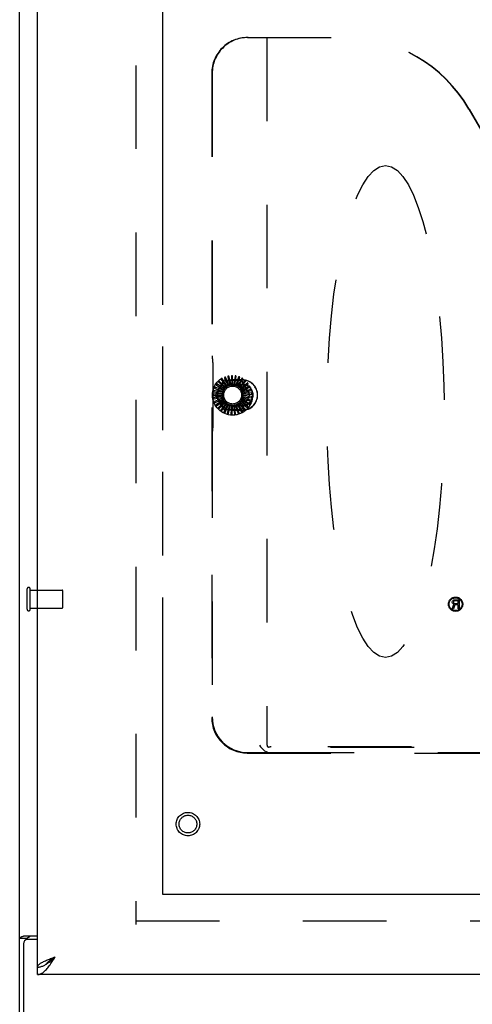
# Model space of a CAD drawing. Header units: inches. Extents: x 0 to 212, y 0 to 138.
# Tile 5 of 43: x 62.22 to 68.56, y 16.67 to 30.44. Entities that reach past the tile are written whole.
import ezdxf

# ---------------------------------------------------------------- set-up
doc = ezdxf.new("R2010")
doc.units = ezdxf.units.IN
doc.header["$LTSCALE"] = 11.6875
doc.header["$MEASUREMENT"] = 0
doc.linetypes.add('HIDDEN', pattern=[0.2, 0.1, -0.1])
doc.linetypes.add('PHANTOM', pattern=[0.8, 0.45, -0.05, 0.1, -0.05, 0.1, -0.05])
doc.layers.get('0').update_dxf_attribs({"linetype": 'CONTINUOUS'})
for name, color, linetype in [('02___PRT_ALL_AXES', 7, 'CONTINUOUS'), ('AVAILABLE_DOOR_SPACE', 7, 'CONTINUOUS'), ('DEFAULT_2', 8, 'HIDDEN')]:
    doc.layers.add(name, color=color, linetype=linetype)

msp = doc.modelspace()

# ---------------------------------------------------------------- linework, layer by layer
at = {"color": 3, "linetype": 'Continuous'}
for p, q in [((62.224, 10.438), (62.224, 82.23)), ((62.474, 17.188), (62.474, 79.48)), ((62.294, 17.626), (62.474, 17.626)), ((62.276, 17.514), (62.276, 10.334)), ((62.474, 17.574), (62.336, 17.574)), ((97.412, 17.084), (62.474, 17.084))]:
    msp.add_line(p, q, dxfattribs=at)
at = {"color": 7, "linetype": 'Continuous'}
for p, q in [((62.328, 17.586), (62.224, 17.586)), ((62.328, 17.574), (62.328, 17.586)), ((62.577, 17.217), (62.587, 17.223)), ((62.474, 17.084), (62.474, 17.188))]:
    msp.add_line(p, q, dxfattribs=at)
at = {"color": 3, "linetype": 'Continuous'}
for points in [[(62.294, 17.626), (62.292, 17.625), (62.29, 17.623), (62.287, 17.622), (62.284, 17.62), (62.28, 17.619), (62.276, 17.617), (62.272, 17.616), (62.268, 17.614), (62.26, 17.612)], [(62.26, 17.612), (62.256, 17.61), (62.252, 17.609), (62.248, 17.608), (62.245, 17.606), (62.242, 17.605), (62.239, 17.604), (62.236, 17.602), (62.234, 17.6), (62.231, 17.599), (62.229, 17.597), (62.228, 17.595), (62.227, 17.593), (62.226, 17.592), (62.225, 17.59), (62.225, 17.588), (62.224, 17.586)], [(62.474, 17.188), (62.475, 17.194), (62.476, 17.2), (62.479, 17.206), (62.483, 17.212), (62.487, 17.218), (62.493, 17.224), (62.5, 17.23), (62.507, 17.235), (62.516, 17.241), (62.525, 17.247), (62.536, 17.253), (62.547, 17.259), (62.558, 17.265), (62.571, 17.271)], [(62.571, 17.271), (62.584, 17.277), (62.598, 17.283), (62.612, 17.289), (62.627, 17.295), (62.642, 17.301), (62.657, 17.307), (62.673, 17.313), (62.689, 17.319), (62.705, 17.325), (62.721, 17.33)], [(62.618, 17.18), (62.628, 17.194), (62.639, 17.207), (62.649, 17.221), (62.659, 17.236), (62.67, 17.251), (62.68, 17.267), (62.69, 17.282), (62.7, 17.298), (62.711, 17.314), (62.721, 17.33)], [(62.474, 17.084), (62.485, 17.084), (62.495, 17.086), (62.505, 17.089), (62.515, 17.092), (62.526, 17.097), (62.536, 17.103), (62.546, 17.109), (62.557, 17.117), (62.567, 17.125), (62.577, 17.135), (62.587, 17.145), (62.598, 17.156), (62.608, 17.168), (62.618, 17.18)]]:
    msp.add_lwpolyline(points, dxfattribs=at)
at = {"color": 7, "linetype": 'Continuous'}
for points in [[(62.369, 17.626), (62.369, 17.624), (62.369, 17.622), (62.368, 17.621), (62.368, 17.619), (62.367, 17.617), (62.366, 17.616), (62.365, 17.614), (62.363, 17.613), (62.361, 17.611), (62.36, 17.609), (62.358, 17.608), (62.356, 17.607), (62.354, 17.606), (62.351, 17.604), (62.349, 17.603)], [(62.349, 17.603), (62.344, 17.601), (62.342, 17.6), (62.339, 17.599), (62.337, 17.597), (62.335, 17.596), (62.333, 17.594), (62.332, 17.593), (62.33, 17.592), (62.329, 17.59), (62.329, 17.589), (62.328, 17.587), (62.328, 17.586)], [(62.474, 17.188), (62.485, 17.188), (62.495, 17.189), (62.505, 17.191), (62.515, 17.193), (62.526, 17.196), (62.536, 17.199), (62.546, 17.203), (62.557, 17.207), (62.567, 17.212), (62.577, 17.217)], [(62.587, 17.223), (62.598, 17.23), (62.608, 17.236), (62.618, 17.244), (62.628, 17.251), (62.639, 17.259), (62.649, 17.267), (62.659, 17.276), (62.67, 17.285), (62.68, 17.294), (62.69, 17.303), (62.7, 17.312), (62.711, 17.321), (62.721, 17.33)], [(62.59, 17.225), (62.594, 17.231), (62.599, 17.238), (62.606, 17.245), (62.613, 17.252), (62.62, 17.259), (62.628, 17.266), (62.637, 17.273), (62.646, 17.281), (62.656, 17.288), (62.666, 17.295), (62.677, 17.302), (62.688, 17.309), (62.699, 17.316), (62.71, 17.323), (62.721, 17.33)]]:
    msp.add_lwpolyline(points, dxfattribs=at)
at = {"color": 3, "linetype": 'Continuous'}
msp.add_arc((62.336, 17.514), 0.06, 90, 180, dxfattribs=at)
at = {"layer": '02___PRT_ALL_AXES', "color": 8, "linetype": 'HIDDEN'}
for p, q in [((62.371, 22.458), (62.818, 22.458)), ((62.371, 22.21), (62.371, 22.458)), ((68.278, 22.304), (68.286, 22.314)), ((68.286, 22.314), (68.296, 22.322)), ((68.299, 22.309), (68.294, 22.304)), ((68.296, 22.322), (68.309, 22.325)), ((68.307, 22.312), (68.299, 22.309)), ((68.356, 22.312), (68.307, 22.312)), ((68.309, 22.325), (68.372, 22.325)), ((68.356, 22.272), (68.356, 22.312)), ((68.372, 22.325), (68.372, 22.2)), ((62.371, 22.21), (62.818, 22.21)), ((68.273, 22.2), (68.296, 22.261)), ((68.291, 22.2), (68.273, 22.2)), ((68.275, 22.296), (68.278, 22.304)), ((68.275, 22.285), (68.275, 22.296)), ((68.278, 22.277), (68.275, 22.285)), ((68.286, 22.266), (68.278, 22.277)), ((68.296, 22.261), (68.286, 22.266)), ((68.294, 22.304), (68.291, 22.296)), ((68.291, 22.296), (68.291, 22.288)), ((68.291, 22.288), (68.294, 22.28)), ((68.312, 22.256), (68.291, 22.2)), ((68.294, 22.28), (68.299, 22.274)), ((68.299, 22.274), (68.307, 22.272)), ((68.307, 22.272), (68.356, 22.272)), ((68.356, 22.256), (68.312, 22.256)), ((68.356, 22.2), (68.356, 22.256)), ((68.372, 22.2), (68.356, 22.2))]:
    msp.add_line(p, q, dxfattribs=at)
for centre, radius in [((68.322, 22.263), 0.1), ((68.322, 22.263), 0.0902), ((64.578, 19.188), 0.124)]:
    msp.add_circle(centre, radius, dxfattribs=at)
at = {"layer": 'AVAILABLE_DOOR_SPACE', "color": 4, "linetype": 'PHANTOM'}
for p, q in [((64.224, 78.459), (64.224, 18.209)), ((64.224, 18.209), (78.943, 18.209))]:
    msp.add_line(p, q, dxfattribs=at)
at = {"layer": 'DEFAULT_2', "color": 8, "linetype": 'HIDDEN'}
for p, q in [((63.849, 78.886), (63.849, 17.782)), ((65.412, 30.188), (66.777, 30.188)), ((65.683, 30.188), (65.683, 20.298)), ((64.91, 29.688), (64.91, 20.679)), ((64.917, 29.688), (64.917, 25.736)), ((68.507, 29.187), (69.662, 27.187)), ((68.51, 29.187), (69.665, 27.188)), ((64.924, 25.689), (64.921, 25.691)), ((64.928, 25.644), (64.928, 24.731)), ((64.971, 25.203), (65.075, 25.382)), ((65.089, 25.275), (64.983, 25.343)), ((65.009, 25.367), (65.097, 25.285)), ((65.107, 25.295), (65.017, 25.382)), ((65.046, 25.401), (65.117, 25.303)), ((65.129, 25.312), (65.057, 25.414)), ((65.09, 25.427), (65.14, 25.318)), ((65.1, 25.396), (65.307, 25.396)), ((65.154, 25.324), (65.102, 25.437)), ((65.137, 25.444), (65.166, 25.327)), ((65.181, 25.33), (65.151, 25.452)), ((65.186, 25.452), (65.193, 25.332)), ((65.208, 25.332), (65.202, 25.457)), ((65.34, 25.401), (65.203, 25.401)), ((65.203, 25.398), (65.34, 25.398)), ((65.203, 25.338), (65.34, 25.338)), ((65.237, 25.45), (65.22, 25.331)), ((65.235, 25.329), (65.253, 25.452)), ((65.286, 25.439), (65.247, 25.325)), ((65.261, 25.32), (65.302, 25.438)), ((65.332, 25.419), (65.272, 25.315)), ((65.285, 25.307), (65.348, 25.415)), ((65.373, 25.391), (65.295, 25.299)), ((65.306, 25.289), (65.388, 25.384)), ((65.409, 25.355), (65.315, 25.28)), ((65.323, 25.268), (65.422, 25.345)), ((65.332, 25.382), (65.436, 25.203)), ((65.06, 25.199), (64.935, 25.199)), ((65.064, 25.226), (64.942, 25.25)), ((64.943, 25.234), (65.061, 25.212)), ((64.956, 25.282), (65.068, 25.238)), ((65.074, 25.252), (64.958, 25.298)), ((64.978, 25.327), (65.08, 25.263)), ((65.203, 25.333), (65.34, 25.333)), ((65.328, 25.26), (65.327, 25.26)), ((65.437, 25.313), (65.33, 25.257)), ((65.336, 25.244), (65.447, 25.301)), ((65.456, 25.267), (65.341, 25.232)), ((65.345, 25.218), (65.464, 25.253)), ((65.466, 25.217), (65.347, 25.205)), ((65.348, 25.19), (65.472, 25.202)), ((65.06, 25.172), (64.937, 25.148)), ((64.939, 25.184), (65.059, 25.184)), ((64.944, 25.134), (65.062, 25.157)), ((65.066, 25.145), (64.95, 25.099)), ((64.959, 25.086), (65.071, 25.131)), ((65.075, 24.994), (64.971, 25.173)), ((65.076, 25.12), (64.971, 25.052)), ((64.983, 25.041), (65.084, 25.107)), ((65.091, 25.097), (65.001, 25.011)), ((65.015, 25.002), (65.091, 25.076)), ((65.111, 25.077), (65.038, 24.976)), ((65.053, 24.97), (65.123, 25.068)), ((65.133, 25.062), (65.081, 24.948)), ((65.091, 25.076), (65.101, 25.086)), ((65.339, 24.961), (65.279, 25.065)), ((65.289, 25.072), (65.371, 24.977)), ((65.38, 24.991), (65.3, 25.081)), ((65.309, 25.09), (65.408, 25.013)), ((65.414, 25.028), (65.319, 25.102)), ((65.326, 25.112), (65.437, 25.055)), ((65.436, 25.173), (65.332, 24.994)), ((65.441, 25.071), (65.333, 25.125)), ((65.338, 25.136), (65.458, 25.101)), ((65.458, 25.118), (65.343, 25.151)), ((65.345, 25.163), (65.47, 25.151)), ((65.467, 25.167), (65.347, 25.178)), ((65.097, 24.946), (65.147, 25.055)), ((65.307, 24.98), (65.1, 24.98)), ((65.158, 25.051), (65.129, 24.929)), ((65.145, 24.93), (65.173, 25.047)), ((65.185, 25.045), (65.179, 24.92)), ((65.195, 24.923), (65.2, 25.044)), ((65.34, 25.042), (65.203, 25.042)), ((65.34, 25.038), (65.203, 25.038)), ((65.34, 24.978), (65.203, 24.978)), ((65.203, 24.975), (65.34, 24.975)), ((65.213, 25.044), (65.23, 24.92)), ((65.245, 24.927), (65.227, 25.046)), ((65.24, 25.048), (65.28, 24.93)), ((65.294, 24.939), (65.254, 25.053)), ((65.265, 25.058), (65.328, 24.949)), ((64.924, 24.686), (64.921, 24.685)), ((64.917, 24.64), (64.917, 20.686)), ((62.328, 22.192), (62.328, 22.476)), ((62.371, 22.192), (62.371, 22.476)), ((62.828, 22.22), (62.828, 22.448)), ((77.091, 20.261), (65.702, 20.261)), ((77.053, 20.267), (65.74, 20.267)), ((65.408, 20.181), (77.386, 20.181)), ((65.415, 20.188), (65.735, 20.188)), ((65.735, 20.188), (77.059, 20.188)), ((63.849, 17.834), (96.599, 17.834))]:
    msp.add_line(p, q, dxfattribs=at)
for points in [[(64.983, 25.343), (64.983, 25.343), (64.983, 25.343), (64.983, 25.343), (64.983, 25.343), (64.983, 25.343), (64.982, 25.343), (64.982, 25.343), (64.982, 25.342), (64.982, 25.342), (64.982, 25.342), (64.982, 25.342), (64.981, 25.342), (64.981, 25.342), (64.981, 25.341), (64.981, 25.341), (64.981, 25.341), (64.98, 25.341), (64.98, 25.34), (64.98, 25.34), (64.98, 25.34)], [(65.007, 25.373), (65.006, 25.373), (65.006, 25.373), (65.006, 25.372), (65.006, 25.372), (65.006, 25.371), (65.006, 25.371), (65.006, 25.37), (65.007, 25.37), (65.007, 25.37), (65.007, 25.369), (65.008, 25.369), (65.008, 25.368), (65.008, 25.368), (65.009, 25.367)], [(65.017, 25.382), (65.017, 25.382), (65.016, 25.382), (65.016, 25.382), (65.016, 25.382), (65.016, 25.382), (65.016, 25.382), (65.015, 25.382), (65.015, 25.382), (65.015, 25.381), (65.015, 25.381), (65.015, 25.381), (65.014, 25.381), (65.014, 25.381), (65.014, 25.381), (65.014, 25.38), (65.014, 25.38), (65.013, 25.38), (65.013, 25.38), (65.013, 25.38), (65.013, 25.379)], [(65.045, 25.407), (65.045, 25.407), (65.045, 25.407), (65.044, 25.406), (65.044, 25.406), (65.044, 25.405), (65.044, 25.405), (65.044, 25.404), (65.045, 25.404), (65.045, 25.403), (65.045, 25.403), (65.045, 25.402), (65.046, 25.402), (65.046, 25.401), (65.046, 25.401)], [(65.057, 25.414), (65.057, 25.414), (65.057, 25.414), (65.056, 25.414), (65.056, 25.414), (65.056, 25.414), (65.056, 25.414), (65.056, 25.414), (65.055, 25.414), (65.055, 25.414), (65.055, 25.413), (65.055, 25.413), (65.054, 25.413), (65.054, 25.413), (65.054, 25.413), (65.054, 25.413), (65.053, 25.413), (65.053, 25.413), (65.053, 25.412), (65.053, 25.412), (65.052, 25.412)], [(65.09, 25.433), (65.089, 25.433), (65.089, 25.433), (65.089, 25.432), (65.088, 25.432), (65.088, 25.431), (65.088, 25.431), (65.088, 25.431), (65.088, 25.43), (65.089, 25.43), (65.089, 25.429), (65.089, 25.428), (65.089, 25.428), (65.089, 25.427), (65.09, 25.427)], [(65.102, 25.437), (65.102, 25.437), (65.102, 25.437), (65.102, 25.438), (65.102, 25.438), (65.101, 25.438), (65.101, 25.438), (65.101, 25.438), (65.101, 25.438), (65.1, 25.438), (65.1, 25.438), (65.1, 25.437), (65.1, 25.437), (65.099, 25.437), (65.099, 25.437), (65.099, 25.437), (65.099, 25.437), (65.098, 25.437), (65.098, 25.437), (65.098, 25.437), (65.097, 25.437)], [(65.138, 25.45), (65.138, 25.45), (65.137, 25.45), (65.137, 25.45), (65.137, 25.449), (65.137, 25.449), (65.136, 25.448), (65.136, 25.448), (65.136, 25.447), (65.136, 25.447), (65.136, 25.446), (65.136, 25.446), (65.137, 25.445), (65.137, 25.445), (65.137, 25.444)], [(65.151, 25.452), (65.151, 25.452), (65.151, 25.452), (65.151, 25.452), (65.151, 25.452), (65.15, 25.452), (65.15, 25.452), (65.15, 25.452), (65.15, 25.452), (65.15, 25.452), (65.149, 25.452), (65.149, 25.452), (65.149, 25.452), (65.149, 25.452), (65.148, 25.452), (65.148, 25.452), (65.148, 25.452), (65.147, 25.452), (65.147, 25.452), (65.147, 25.452), (65.146, 25.452)], [(65.189, 25.458), (65.188, 25.458), (65.188, 25.458), (65.188, 25.457), (65.187, 25.457), (65.187, 25.457), (65.187, 25.456), (65.187, 25.456), (65.187, 25.455), (65.187, 25.455), (65.186, 25.454), (65.186, 25.454), (65.186, 25.453), (65.186, 25.453), (65.186, 25.452)], [(65.202, 25.457), (65.202, 25.457), (65.202, 25.457), (65.202, 25.457), (65.202, 25.458), (65.201, 25.458), (65.201, 25.458), (65.201, 25.458), (65.201, 25.458), (65.201, 25.458), (65.2, 25.458), (65.2, 25.458), (65.2, 25.458), (65.2, 25.458), (65.199, 25.458), (65.199, 25.458), (65.199, 25.458), (65.198, 25.458), (65.198, 25.458), (65.198, 25.458), (65.198, 25.458)], [(65.24, 25.456), (65.24, 25.456), (65.239, 25.456), (65.239, 25.455), (65.239, 25.455), (65.238, 25.455), (65.238, 25.455), (65.238, 25.454), (65.238, 25.454), (65.237, 25.453), (65.237, 25.453), (65.237, 25.452), (65.237, 25.452), (65.237, 25.451), (65.237, 25.45)], [(65.253, 25.452), (65.253, 25.453), (65.253, 25.453), (65.253, 25.453), (65.253, 25.453), (65.253, 25.453), (65.252, 25.453), (65.252, 25.453), (65.252, 25.453), (65.252, 25.454), (65.252, 25.454), (65.251, 25.454), (65.251, 25.454), (65.251, 25.454), (65.251, 25.454), (65.25, 25.454), (65.25, 25.454), (65.25, 25.454), (65.249, 25.454), (65.249, 25.454), (65.249, 25.454)], [(65.29, 25.444), (65.29, 25.444), (65.289, 25.444), (65.289, 25.444), (65.289, 25.444), (65.288, 25.444), (65.288, 25.443), (65.288, 25.443), (65.287, 25.443), (65.287, 25.442), (65.287, 25.442), (65.286, 25.441), (65.286, 25.441), (65.286, 25.44), (65.286, 25.439)], [(65.302, 25.438), (65.302, 25.438), (65.302, 25.439), (65.302, 25.439), (65.302, 25.439), (65.302, 25.439), (65.302, 25.439), (65.301, 25.439), (65.301, 25.439), (65.301, 25.44), (65.301, 25.44), (65.301, 25.44), (65.3, 25.44), (65.3, 25.44), (65.3, 25.44), (65.3, 25.44), (65.299, 25.441), (65.299, 25.441), (65.299, 25.441), (65.299, 25.441), (65.298, 25.441)], [(65.337, 25.423), (65.337, 25.423), (65.336, 25.423), (65.336, 25.423), (65.335, 25.423), (65.335, 25.423), (65.335, 25.423), (65.334, 25.422), (65.334, 25.422), (65.334, 25.422), (65.333, 25.421), (65.333, 25.421), (65.333, 25.42), (65.332, 25.42), (65.332, 25.419)], [(65.348, 25.415), (65.348, 25.415), (65.348, 25.415), (65.348, 25.416), (65.348, 25.416), (65.348, 25.416), (65.347, 25.416), (65.347, 25.416), (65.347, 25.416), (65.347, 25.417), (65.347, 25.417), (65.347, 25.417), (65.346, 25.417), (65.346, 25.417), (65.346, 25.417), (65.346, 25.418), (65.346, 25.418), (65.345, 25.418), (65.345, 25.418), (65.345, 25.418), (65.344, 25.418)], [(65.379, 25.393), (65.379, 25.394), (65.378, 25.394), (65.378, 25.394), (65.378, 25.394), (65.377, 25.394), (65.377, 25.394), (65.376, 25.393), (65.376, 25.393), (65.375, 25.393), (65.375, 25.392), (65.375, 25.392), (65.374, 25.392), (65.374, 25.391), (65.373, 25.391)], [(65.388, 25.384), (65.388, 25.384), (65.388, 25.384), (65.388, 25.384), (65.388, 25.384), (65.388, 25.384), (65.388, 25.385), (65.388, 25.385), (65.388, 25.385), (65.388, 25.385), (65.388, 25.385), (65.387, 25.386), (65.387, 25.386), (65.387, 25.386), (65.387, 25.386), (65.387, 25.386), (65.386, 25.387), (65.386, 25.387), (65.386, 25.387), (65.386, 25.387), (65.386, 25.388)], [(65.415, 25.356), (65.414, 25.357), (65.414, 25.357), (65.414, 25.357), (65.413, 25.357), (65.413, 25.357), (65.412, 25.357), (65.412, 25.357), (65.412, 25.357), (65.411, 25.357), (65.411, 25.356), (65.41, 25.356), (65.41, 25.356), (65.409, 25.355), (65.409, 25.355)], [(65.422, 25.345), (65.422, 25.345), (65.422, 25.345), (65.422, 25.346), (65.422, 25.346), (65.422, 25.346), (65.422, 25.346), (65.422, 25.346), (65.422, 25.347), (65.422, 25.347), (65.422, 25.347), (65.421, 25.347), (65.421, 25.347), (65.421, 25.348), (65.421, 25.348), (65.421, 25.348), (65.421, 25.348), (65.421, 25.349), (65.42, 25.349), (65.42, 25.349), (65.42, 25.349)], [(64.935, 25.199), (64.934, 25.199), (64.934, 25.199), (64.934, 25.199), (64.934, 25.199), (64.934, 25.199), (64.934, 25.199), (64.934, 25.198), (64.934, 25.198), (64.934, 25.198), (64.934, 25.198), (64.933, 25.198), (64.933, 25.197), (64.933, 25.197), (64.933, 25.197), (64.933, 25.196), (64.933, 25.196), (64.933, 25.196), (64.933, 25.196), (64.933, 25.195), (64.933, 25.195)], [(64.938, 25.237), (64.938, 25.237), (64.938, 25.237), (64.938, 25.236), (64.938, 25.236), (64.938, 25.236), (64.939, 25.235), (64.939, 25.235), (64.939, 25.235), (64.94, 25.235), (64.94, 25.234), (64.941, 25.234), (64.942, 25.234), (64.942, 25.234), (64.943, 25.234)], [(64.942, 25.25), (64.941, 25.25), (64.941, 25.25), (64.941, 25.25), (64.941, 25.25), (64.941, 25.25), (64.941, 25.249), (64.941, 25.249), (64.94, 25.249), (64.94, 25.249), (64.94, 25.249), (64.94, 25.248), (64.94, 25.248), (64.94, 25.248), (64.94, 25.248), (64.94, 25.247), (64.94, 25.247), (64.94, 25.247), (64.94, 25.247), (64.939, 25.246), (64.939, 25.246)], [(64.952, 25.287), (64.952, 25.286), (64.952, 25.286), (64.952, 25.286), (64.952, 25.285), (64.952, 25.285), (64.952, 25.284), (64.953, 25.284), (64.953, 25.284), (64.954, 25.284), (64.954, 25.283), (64.954, 25.283), (64.955, 25.283), (64.956, 25.282), (64.956, 25.282)], [(64.958, 25.298), (64.958, 25.298), (64.958, 25.298), (64.958, 25.298), (64.957, 25.298), (64.957, 25.298), (64.957, 25.298), (64.957, 25.298), (64.957, 25.298), (64.957, 25.298), (64.957, 25.297), (64.956, 25.297), (64.956, 25.297), (64.956, 25.297), (64.956, 25.296), (64.956, 25.296), (64.956, 25.296), (64.956, 25.296), (64.955, 25.295), (64.955, 25.295), (64.955, 25.295)], [(64.975, 25.333), (64.975, 25.332), (64.975, 25.332), (64.975, 25.331), (64.975, 25.331), (64.975, 25.331), (64.975, 25.33), (64.975, 25.33), (64.976, 25.329), (64.976, 25.329), (64.977, 25.329), (64.977, 25.328), (64.977, 25.328), (64.978, 25.328), (64.978, 25.327)], [(65.06, 25.199), (65.06, 25.202), (65.06, 25.204), (65.061, 25.206), (65.061, 25.208)], [(65.061, 25.212), (65.061, 25.211), (65.061, 25.211), (65.061, 25.21), (65.061, 25.209), (65.061, 25.209), (65.061, 25.208)], [(65.064, 25.226), (65.065, 25.228), (65.066, 25.231), (65.067, 25.233), (65.068, 25.235)], [(65.068, 25.238), (65.068, 25.238), (65.068, 25.237), (65.068, 25.236), (65.068, 25.236), (65.068, 25.235), (65.068, 25.235)], [(65.074, 25.252), (65.075, 25.254), (65.076, 25.256), (65.078, 25.258), (65.079, 25.259)], [(65.08, 25.263), (65.08, 25.262), (65.08, 25.262), (65.08, 25.261), (65.08, 25.261), (65.079, 25.26), (65.079, 25.259)], [(65.089, 25.275), (65.09, 25.277), (65.092, 25.279), (65.093, 25.28), (65.095, 25.282)], [(65.097, 25.285), (65.096, 25.284), (65.096, 25.284), (65.096, 25.283), (65.096, 25.283), (65.095, 25.282), (65.095, 25.282)], [(65.107, 25.295), (65.109, 25.297), (65.111, 25.298), (65.113, 25.299), (65.114, 25.301)], [(65.117, 25.303), (65.117, 25.303), (65.116, 25.302), (65.116, 25.302), (65.115, 25.301), (65.115, 25.301), (65.114, 25.301)], [(65.129, 25.312), (65.131, 25.313), (65.133, 25.314), (65.135, 25.315), (65.137, 25.315)], [(65.14, 25.318), (65.14, 25.317), (65.139, 25.317), (65.139, 25.316), (65.138, 25.316), (65.138, 25.316), (65.137, 25.315)], [(65.154, 25.324), (65.156, 25.324), (65.158, 25.325), (65.161, 25.325), (65.163, 25.326)], [(65.166, 25.327), (65.165, 25.327), (65.165, 25.326), (65.164, 25.326), (65.164, 25.326), (65.163, 25.326), (65.163, 25.326)], [(65.181, 25.33), (65.183, 25.331), (65.185, 25.331), (65.187, 25.331), (65.189, 25.331)], [(65.193, 25.332), (65.192, 25.332), (65.192, 25.331), (65.191, 25.331), (65.191, 25.331), (65.19, 25.331), (65.189, 25.331)], [(65.208, 25.332), (65.21, 25.332), (65.212, 25.332), (65.215, 25.331), (65.217, 25.331)], [(65.22, 25.331), (65.22, 25.331), (65.219, 25.331), (65.219, 25.331), (65.218, 25.331), (65.217, 25.331), (65.217, 25.331)], [(65.235, 25.329), (65.237, 25.328), (65.239, 25.327), (65.241, 25.326), (65.244, 25.326)], [(65.247, 25.325), (65.247, 25.325), (65.246, 25.325), (65.245, 25.325), (65.245, 25.325), (65.244, 25.326), (65.244, 25.326)], [(65.261, 25.32), (65.263, 25.319), (65.265, 25.318), (65.267, 25.317), (65.269, 25.316)], [(65.272, 25.315), (65.272, 25.315), (65.271, 25.315), (65.271, 25.315), (65.27, 25.315), (65.269, 25.315), (65.269, 25.316)], [(65.285, 25.307), (65.287, 25.305), (65.289, 25.304), (65.29, 25.302), (65.292, 25.301)], [(65.295, 25.299), (65.295, 25.299), (65.294, 25.3), (65.293, 25.3), (65.293, 25.3), (65.292, 25.301), (65.292, 25.301)], [(65.306, 25.289), (65.308, 25.287), (65.309, 25.286), (65.31, 25.284), (65.312, 25.282)], [(65.315, 25.28), (65.314, 25.28), (65.313, 25.28), (65.313, 25.281), (65.312, 25.281), (65.312, 25.282), (65.312, 25.282)], [(65.323, 25.268), (65.324, 25.267), (65.325, 25.265), (65.326, 25.264), (65.326, 25.263), (65.327, 25.261), (65.327, 25.26)], [(65.33, 25.257), (65.329, 25.257), (65.329, 25.258), (65.329, 25.258), (65.328, 25.259), (65.328, 25.259), (65.328, 25.26)], [(65.336, 25.244), (65.337, 25.242), (65.338, 25.239), (65.338, 25.237), (65.339, 25.235)], [(65.341, 25.232), (65.34, 25.232), (65.34, 25.233), (65.34, 25.233), (65.339, 25.234), (65.339, 25.235), (65.339, 25.235)], [(65.345, 25.218), (65.345, 25.215), (65.345, 25.213), (65.345, 25.211), (65.345, 25.209)], [(65.347, 25.205), (65.346, 25.206), (65.346, 25.206), (65.346, 25.207), (65.346, 25.207), (65.345, 25.208), (65.345, 25.209)], [(65.443, 25.313), (65.443, 25.314), (65.442, 25.314), (65.442, 25.314), (65.442, 25.314), (65.441, 25.314), (65.441, 25.314), (65.44, 25.314), (65.44, 25.314), (65.439, 25.314), (65.439, 25.314), (65.438, 25.314), (65.438, 25.314), (65.437, 25.313), (65.437, 25.313)], [(65.447, 25.301), (65.448, 25.301), (65.448, 25.301), (65.448, 25.301), (65.448, 25.302), (65.448, 25.302), (65.448, 25.302), (65.448, 25.302), (65.448, 25.302), (65.448, 25.303), (65.448, 25.303), (65.448, 25.303), (65.448, 25.303), (65.448, 25.304), (65.447, 25.304), (65.447, 25.304), (65.447, 25.304), (65.447, 25.305), (65.447, 25.305), (65.447, 25.305), (65.447, 25.306)], [(65.462, 25.266), (65.462, 25.266), (65.462, 25.266), (65.462, 25.267), (65.461, 25.267), (65.461, 25.267), (65.46, 25.267), (65.46, 25.267), (65.459, 25.267), (65.459, 25.267), (65.458, 25.267), (65.458, 25.267), (65.457, 25.267), (65.457, 25.267), (65.456, 25.267)], [(65.464, 25.253), (65.465, 25.253), (65.465, 25.253), (65.465, 25.253), (65.465, 25.253), (65.465, 25.253), (65.465, 25.254), (65.465, 25.254), (65.465, 25.254), (65.465, 25.254), (65.465, 25.255), (65.465, 25.255), (65.465, 25.255), (65.465, 25.255), (65.465, 25.256), (65.465, 25.256), (65.465, 25.256), (65.465, 25.256), (65.465, 25.257), (65.465, 25.257), (65.465, 25.257)], [(65.472, 25.215), (65.472, 25.216), (65.472, 25.216), (65.472, 25.216), (65.471, 25.217), (65.471, 25.217), (65.471, 25.217), (65.47, 25.217), (65.47, 25.217), (65.469, 25.217), (65.469, 25.218), (65.468, 25.218), (65.468, 25.218), (65.467, 25.217), (65.466, 25.217)], [(65.472, 25.202), (65.472, 25.202), (65.472, 25.202), (65.472, 25.202), (65.473, 25.203), (65.473, 25.203), (65.473, 25.203), (65.473, 25.203), (65.473, 25.203), (65.473, 25.204), (65.473, 25.204), (65.473, 25.204), (65.473, 25.204), (65.473, 25.205), (65.473, 25.205), (65.473, 25.205), (65.473, 25.205), (65.473, 25.206), (65.473, 25.206), (65.473, 25.206), (65.473, 25.207)], [(64.933, 25.186), (64.933, 25.186), (64.933, 25.185), (64.933, 25.185), (64.934, 25.185), (64.934, 25.184), (64.934, 25.184), (64.935, 25.184), (64.935, 25.184), (64.936, 25.184), (64.936, 25.184), (64.937, 25.184), (64.938, 25.184), (64.938, 25.184), (64.939, 25.184)], [(64.937, 25.148), (64.937, 25.148), (64.937, 25.148), (64.937, 25.148), (64.937, 25.148), (64.937, 25.148), (64.937, 25.147), (64.937, 25.147), (64.937, 25.147), (64.937, 25.147), (64.937, 25.147), (64.937, 25.146), (64.937, 25.146), (64.937, 25.146), (64.937, 25.145), (64.937, 25.145), (64.937, 25.145), (64.937, 25.145), (64.937, 25.144), (64.937, 25.144), (64.937, 25.144)], [(64.938, 25.135), (64.938, 25.135), (64.939, 25.134), (64.939, 25.134), (64.939, 25.134), (64.94, 25.134), (64.94, 25.133), (64.94, 25.133), (64.941, 25.133), (64.942, 25.133), (64.942, 25.133), (64.943, 25.133), (64.943, 25.133), (64.944, 25.134), (64.944, 25.134)], [(64.95, 25.099), (64.949, 25.099), (64.949, 25.098), (64.949, 25.098), (64.949, 25.098), (64.949, 25.098), (64.949, 25.098), (64.949, 25.098), (64.949, 25.097), (64.949, 25.097), (64.949, 25.097), (64.949, 25.097), (64.949, 25.096), (64.949, 25.096), (64.949, 25.096), (64.949, 25.095), (64.95, 25.095), (64.95, 25.095), (64.95, 25.095), (64.95, 25.094), (64.95, 25.094)], [(64.953, 25.086), (64.953, 25.086), (64.954, 25.085), (64.954, 25.085), (64.954, 25.085), (64.955, 25.085), (64.955, 25.085), (64.956, 25.085), (64.956, 25.085), (64.957, 25.085), (64.957, 25.085), (64.958, 25.085), (64.958, 25.085), (64.959, 25.085), (64.959, 25.086)], [(65.059, 25.184), (65.059, 25.184), (65.06, 25.183), (65.06, 25.183), (65.06, 25.182), (65.06, 25.181), (65.06, 25.181)], [(65.06, 25.172), (65.06, 25.174), (65.06, 25.176), (65.06, 25.179), (65.06, 25.181)], [(65.062, 25.157), (65.063, 25.157), (65.063, 25.156), (65.063, 25.156), (65.064, 25.155), (65.064, 25.154), (65.064, 25.154)], [(65.066, 25.145), (65.065, 25.147), (65.065, 25.149), (65.064, 25.152), (65.064, 25.154)], [(65.071, 25.131), (65.071, 25.131), (65.072, 25.13), (65.072, 25.13), (65.072, 25.129), (65.073, 25.129), (65.073, 25.128)], [(65.076, 25.12), (65.075, 25.122), (65.075, 25.124), (65.074, 25.126), (65.073, 25.128)], [(65.084, 25.107), (65.085, 25.107), (65.085, 25.106), (65.085, 25.106), (65.086, 25.106), (65.086, 25.105), (65.087, 25.105)], [(65.091, 25.097), (65.09, 25.099), (65.089, 25.101), (65.088, 25.103), (65.087, 25.105)], [(65.101, 25.086), (65.102, 25.086), (65.103, 25.085), (65.103, 25.085), (65.104, 25.085), (65.104, 25.084), (65.105, 25.084)], [(65.111, 25.077), (65.109, 25.079), (65.108, 25.081), (65.106, 25.082), (65.105, 25.084)], [(65.123, 25.068), (65.123, 25.068), (65.124, 25.068), (65.124, 25.068), (65.125, 25.068), (65.126, 25.067), (65.126, 25.067)], [(65.133, 25.062), (65.131, 25.063), (65.13, 25.064), (65.128, 25.066), (65.126, 25.067)], [(65.279, 25.065), (65.279, 25.065), (65.279, 25.066), (65.28, 25.066), (65.28, 25.067), (65.281, 25.067), (65.281, 25.067)], [(65.289, 25.072), (65.287, 25.071), (65.285, 25.07), (65.283, 25.068), (65.281, 25.067)], [(65.3, 25.081), (65.301, 25.082), (65.301, 25.082), (65.301, 25.083), (65.302, 25.083), (65.302, 25.084), (65.303, 25.084)], [(65.309, 25.09), (65.308, 25.089), (65.306, 25.087), (65.304, 25.086), (65.303, 25.084)], [(65.319, 25.102), (65.319, 25.102), (65.319, 25.103), (65.319, 25.103), (65.32, 25.104), (65.32, 25.104), (65.32, 25.105)], [(65.326, 25.112), (65.325, 25.11), (65.323, 25.108), (65.322, 25.107), (65.32, 25.105)], [(65.333, 25.125), (65.333, 25.126), (65.333, 25.126), (65.333, 25.127), (65.334, 25.127), (65.334, 25.128), (65.334, 25.129)], [(65.338, 25.136), (65.337, 25.134), (65.336, 25.132), (65.335, 25.131), (65.334, 25.129)], [(65.345, 25.163), (65.345, 25.161), (65.344, 25.159), (65.344, 25.156), (65.343, 25.154)], [(65.343, 25.151), (65.343, 25.151), (65.343, 25.152), (65.343, 25.153), (65.343, 25.153), (65.343, 25.154), (65.343, 25.154)], [(65.348, 25.19), (65.347, 25.188), (65.347, 25.186), (65.347, 25.184), (65.347, 25.181)], [(65.347, 25.178), (65.347, 25.178), (65.347, 25.179), (65.347, 25.18), (65.347, 25.18), (65.347, 25.181), (65.347, 25.181)], [(65.444, 25.066), (65.445, 25.066), (65.445, 25.066), (65.445, 25.067), (65.444, 25.067), (65.444, 25.068), (65.444, 25.068), (65.444, 25.068), (65.443, 25.069), (65.443, 25.069), (65.443, 25.069), (65.442, 25.07), (65.442, 25.07), (65.441, 25.07), (65.441, 25.071)], [(65.463, 25.113), (65.463, 25.114), (65.463, 25.114), (65.463, 25.115), (65.463, 25.115), (65.463, 25.115), (65.462, 25.116), (65.462, 25.116), (65.462, 25.116), (65.461, 25.117), (65.461, 25.117), (65.46, 25.117), (65.46, 25.117), (65.459, 25.117), (65.458, 25.118)], [(65.458, 25.101), (65.458, 25.101), (65.458, 25.101), (65.459, 25.101), (65.459, 25.101), (65.459, 25.102), (65.459, 25.102), (65.459, 25.102), (65.459, 25.102), (65.459, 25.102), (65.46, 25.102), (65.46, 25.103), (65.46, 25.103), (65.46, 25.103), (65.46, 25.103), (65.46, 25.104), (65.46, 25.104), (65.46, 25.104), (65.46, 25.105), (65.461, 25.105), (65.461, 25.105)], [(65.473, 25.164), (65.473, 25.164), (65.472, 25.165), (65.472, 25.165), (65.472, 25.166), (65.472, 25.166), (65.471, 25.166), (65.471, 25.166), (65.471, 25.166), (65.47, 25.167), (65.469, 25.167), (65.469, 25.167), (65.468, 25.167), (65.468, 25.167), (65.467, 25.167)], [(65.47, 25.151), (65.47, 25.151), (65.47, 25.151), (65.47, 25.151), (65.47, 25.151), (65.471, 25.151), (65.471, 25.152), (65.471, 25.152), (65.471, 25.152), (65.471, 25.152), (65.471, 25.153), (65.471, 25.153), (65.471, 25.153), (65.471, 25.153), (65.471, 25.154), (65.471, 25.154), (65.471, 25.154), (65.472, 25.154), (65.472, 25.155), (65.472, 25.155), (65.472, 25.155)], [(64.971, 25.052), (64.971, 25.052), (64.971, 25.052), (64.971, 25.052), (64.971, 25.052), (64.971, 25.051), (64.971, 25.051), (64.971, 25.051), (64.971, 25.051), (64.971, 25.051), (64.971, 25.05), (64.971, 25.05), (64.971, 25.05), (64.971, 25.05), (64.971, 25.049), (64.972, 25.049), (64.972, 25.049), (64.972, 25.049), (64.972, 25.048), (64.972, 25.048), (64.972, 25.048)], [(64.977, 25.04), (64.977, 25.04), (64.978, 25.04), (64.978, 25.04), (64.978, 25.04), (64.979, 25.039), (64.979, 25.039), (64.98, 25.04), (64.98, 25.04), (64.981, 25.04), (64.981, 25.04), (64.982, 25.04), (64.982, 25.041), (64.983, 25.041), (64.983, 25.041)], [(65.001, 25.011), (65.001, 25.011), (65.001, 25.01), (65.001, 25.01), (65.001, 25.01), (65.001, 25.01), (65.001, 25.01), (65.001, 25.01), (65.001, 25.009), (65.001, 25.009), (65.001, 25.009), (65.001, 25.009), (65.002, 25.008), (65.002, 25.008), (65.002, 25.008), (65.002, 25.008), (65.002, 25.008), (65.002, 25.007), (65.003, 25.007), (65.003, 25.007), (65.003, 25.007)], [(65.009, 25), (65.009, 25), (65.01, 25), (65.01, 25), (65.01, 25), (65.011, 25), (65.011, 25), (65.012, 25), (65.012, 25), (65.013, 25), (65.013, 25.001), (65.014, 25.001), (65.014, 25.001), (65.014, 25.002), (65.015, 25.002)], [(65.038, 24.976), (65.038, 24.975), (65.038, 24.975), (65.038, 24.975), (65.038, 24.975), (65.038, 24.975), (65.038, 24.975), (65.038, 24.974), (65.039, 24.974), (65.039, 24.974), (65.039, 24.974), (65.039, 24.974), (65.039, 24.973), (65.039, 24.973), (65.04, 24.973), (65.04, 24.973), (65.04, 24.973), (65.04, 24.973), (65.04, 24.972), (65.041, 24.972), (65.041, 24.972)], [(65.048, 24.967), (65.048, 24.967), (65.049, 24.966), (65.049, 24.966), (65.05, 24.966), (65.05, 24.967), (65.05, 24.967), (65.051, 24.967), (65.051, 24.967), (65.052, 24.968), (65.052, 24.968), (65.052, 24.968), (65.053, 24.969), (65.053, 24.969), (65.053, 24.97)], [(65.081, 24.948), (65.081, 24.948), (65.081, 24.948), (65.081, 24.948), (65.081, 24.948), (65.082, 24.947), (65.082, 24.947), (65.082, 24.947), (65.082, 24.947), (65.082, 24.947), (65.082, 24.947), (65.083, 24.946), (65.083, 24.946), (65.083, 24.946), (65.083, 24.946), (65.083, 24.946), (65.084, 24.946), (65.084, 24.946), (65.084, 24.945), (65.085, 24.945), (65.085, 24.945)], [(65.093, 24.941), (65.093, 24.941), (65.093, 24.941), (65.094, 24.941), (65.094, 24.941), (65.095, 24.942), (65.095, 24.942), (65.095, 24.942), (65.096, 24.943), (65.096, 24.943), (65.096, 24.943), (65.097, 24.944), (65.097, 24.944), (65.097, 24.945), (65.097, 24.946)], [(65.129, 24.929), (65.129, 24.929), (65.129, 24.929), (65.129, 24.929), (65.129, 24.929), (65.129, 24.929), (65.129, 24.929), (65.13, 24.928), (65.13, 24.928), (65.13, 24.928), (65.13, 24.928), (65.13, 24.928), (65.131, 24.928), (65.131, 24.928), (65.131, 24.928), (65.131, 24.928), (65.132, 24.927), (65.132, 24.927), (65.132, 24.927), (65.133, 24.927), (65.133, 24.927)], [(65.141, 24.925), (65.142, 24.925), (65.142, 24.925), (65.143, 24.925), (65.143, 24.925), (65.143, 24.925), (65.144, 24.926), (65.144, 24.926), (65.144, 24.927), (65.144, 24.927), (65.145, 24.928), (65.145, 24.928), (65.145, 24.929), (65.145, 24.929), (65.145, 24.93)], [(65.147, 25.055), (65.147, 25.055), (65.148, 25.055), (65.149, 25.055), (65.149, 25.055), (65.15, 25.055), (65.15, 25.055)], [(65.158, 25.051), (65.156, 25.052), (65.154, 25.053), (65.152, 25.054), (65.15, 25.055)], [(65.173, 25.047), (65.173, 25.047), (65.174, 25.047), (65.175, 25.047), (65.175, 25.047), (65.176, 25.047), (65.176, 25.047)], [(65.185, 25.045), (65.183, 25.045), (65.181, 25.046), (65.179, 25.046), (65.176, 25.047)], [(65.2, 25.044), (65.201, 25.044), (65.201, 25.044), (65.202, 25.044), (65.202, 25.044), (65.203, 25.044), (65.204, 25.044)], [(65.213, 25.044), (65.21, 25.044), (65.208, 25.044), (65.206, 25.044), (65.204, 25.044)], [(65.227, 25.046), (65.228, 25.046), (65.228, 25.046), (65.229, 25.047), (65.23, 25.047), (65.23, 25.047), (65.231, 25.047)], [(65.24, 25.048), (65.237, 25.048), (65.235, 25.048), (65.233, 25.047), (65.231, 25.047)], [(65.243, 24.921), (65.244, 24.921), (65.244, 24.921), (65.245, 24.921), (65.245, 24.922), (65.245, 24.922), (65.245, 24.922), (65.245, 24.923), (65.245, 24.923), (65.246, 24.924), (65.246, 24.924), (65.246, 24.925), (65.245, 24.925), (65.245, 24.926), (65.245, 24.927)], [(65.254, 25.053), (65.254, 25.053), (65.255, 25.054), (65.255, 25.054), (65.256, 25.054), (65.256, 25.055), (65.257, 25.055)], [(65.265, 25.058), (65.263, 25.057), (65.261, 25.056), (65.259, 25.056), (65.257, 25.055)], [(65.28, 24.93), (65.281, 24.93), (65.281, 24.93), (65.281, 24.93), (65.281, 24.93), (65.281, 24.93), (65.281, 24.93), (65.282, 24.93), (65.282, 24.93), (65.282, 24.93), (65.282, 24.93), (65.283, 24.93), (65.283, 24.93), (65.283, 24.93), (65.283, 24.93), (65.284, 24.93), (65.284, 24.93), (65.284, 24.93), (65.285, 24.93), (65.285, 24.93), (65.285, 24.93)], [(65.293, 24.933), (65.294, 24.933), (65.294, 24.934), (65.294, 24.934), (65.295, 24.934), (65.295, 24.935), (65.295, 24.935), (65.295, 24.936), (65.295, 24.936), (65.295, 24.937), (65.295, 24.937), (65.295, 24.938), (65.294, 24.938), (65.294, 24.939), (65.294, 24.939)], [(65.328, 24.949), (65.328, 24.949), (65.328, 24.949), (65.328, 24.949), (65.328, 24.949), (65.329, 24.949), (65.329, 24.949), (65.329, 24.949), (65.329, 24.949), (65.33, 24.949), (65.33, 24.949), (65.33, 24.949), (65.33, 24.949), (65.331, 24.95), (65.331, 24.95), (65.331, 24.95), (65.331, 24.95), (65.332, 24.95), (65.332, 24.95), (65.332, 24.95), (65.332, 24.951)], [(65.34, 24.955), (65.34, 24.955), (65.341, 24.955), (65.341, 24.956), (65.341, 24.956), (65.341, 24.956), (65.341, 24.957), (65.341, 24.957), (65.341, 24.958), (65.341, 24.958), (65.34, 24.959), (65.34, 24.959), (65.34, 24.96), (65.34, 24.96), (65.339, 24.961)], [(65.371, 24.977), (65.371, 24.977), (65.371, 24.977), (65.371, 24.977), (65.371, 24.977), (65.372, 24.977), (65.372, 24.977), (65.372, 24.977), (65.372, 24.977), (65.372, 24.977), (65.373, 24.978), (65.373, 24.978), (65.373, 24.978), (65.373, 24.978), (65.374, 24.978), (65.374, 24.978), (65.374, 24.978), (65.374, 24.979), (65.375, 24.979), (65.375, 24.979), (65.375, 24.979)], [(65.382, 24.985), (65.382, 24.985), (65.382, 24.985), (65.382, 24.986), (65.382, 24.986), (65.382, 24.987), (65.382, 24.987), (65.382, 24.988), (65.382, 24.988), (65.382, 24.989), (65.381, 24.989), (65.381, 24.989), (65.381, 24.99), (65.38, 24.99), (65.38, 24.991)], [(65.408, 25.013), (65.408, 25.013), (65.408, 25.013), (65.408, 25.013), (65.408, 25.013), (65.408, 25.013), (65.409, 25.013), (65.409, 25.013), (65.409, 25.013), (65.409, 25.013), (65.409, 25.013), (65.41, 25.014), (65.41, 25.014), (65.41, 25.014), (65.41, 25.014), (65.41, 25.014), (65.411, 25.015), (65.411, 25.015), (65.411, 25.015), (65.411, 25.015), (65.411, 25.015)], [(65.417, 25.022), (65.417, 25.023), (65.417, 25.023), (65.417, 25.023), (65.417, 25.024), (65.417, 25.024), (65.417, 25.025), (65.417, 25.025), (65.417, 25.025), (65.416, 25.026), (65.416, 25.026), (65.415, 25.027), (65.415, 25.027), (65.414, 25.027), (65.414, 25.028)], [(65.437, 25.055), (65.437, 25.055), (65.437, 25.055), (65.438, 25.055), (65.438, 25.055), (65.438, 25.055), (65.438, 25.055), (65.438, 25.055), (65.438, 25.055), (65.439, 25.055), (65.439, 25.056), (65.439, 25.056), (65.439, 25.056), (65.439, 25.056), (65.439, 25.056), (65.44, 25.057), (65.44, 25.057), (65.44, 25.057), (65.44, 25.057), (65.44, 25.058), (65.44, 25.058)], [(65.179, 24.92), (65.179, 24.92), (65.179, 24.92), (65.179, 24.92), (65.179, 24.919), (65.18, 24.919), (65.18, 24.919), (65.18, 24.919), (65.18, 24.919), (65.18, 24.919), (65.181, 24.919), (65.181, 24.919), (65.181, 24.919), (65.181, 24.919), (65.182, 24.919), (65.182, 24.919), (65.182, 24.919), (65.183, 24.919), (65.183, 24.918), (65.183, 24.918), (65.184, 24.918)], [(65.192, 24.918), (65.193, 24.918), (65.193, 24.918), (65.193, 24.918), (65.194, 24.919), (65.194, 24.919), (65.194, 24.919), (65.194, 24.92), (65.195, 24.92), (65.195, 24.921), (65.195, 24.921), (65.195, 24.922), (65.195, 24.922), (65.195, 24.923), (65.195, 24.923)], [(65.23, 24.92), (65.23, 24.92), (65.23, 24.92), (65.231, 24.92), (65.231, 24.92), (65.231, 24.92), (65.231, 24.92), (65.231, 24.92), (65.232, 24.92), (65.232, 24.919), (65.232, 24.919), (65.232, 24.919), (65.233, 24.919), (65.233, 24.919), (65.233, 24.919), (65.233, 24.919), (65.234, 24.919), (65.234, 24.919), (65.234, 24.919), (65.235, 24.919), (65.235, 24.92)], [(65.58, 20.291), (65.595, 20.268), (65.611, 20.248), (65.629, 20.229), (65.649, 20.214), (65.67, 20.203), (65.692, 20.194), (65.714, 20.189), (65.735, 20.188)]]:
    msp.add_lwpolyline(points, dxfattribs=at)
for centre, radius in [((65.203, 25.188), 0.281), ((65.203, 25.188), 0.145), ((65.203, 25.188), 0.125), ((64.578, 19.188), 0.164), ((64.578, 19.188), 0.124)]:
    msp.add_circle(centre, radius, dxfattribs=at)
for centre, radius, start, end in [((65.203, 25.188), 0.27, 145.7893, 147.6212), ((65.203, 25.188), 0.213, 90, 270), ((65.203, 25.188), 0.21, 90, 270), ((65.203, 25.188), 0.27, 134.8988, 136.712), ((65.203, 25.188), 0.27, 123.9715, 125.8028), ((65.203, 25.188), 0.15, 90, 270), ((65.1, 25.367), 0.0292, 90, 150), ((65.203, 25.188), 0.27, 113.0815, 114.8939), ((65.203, 25.188), 0.27, 102.1722, 103.9846), ((65.203, 25.188), 0.27, 91.244, 93.0757), ((65.203, 25.188), 0.27, 80.3534, 82.1665), ((65.203, 25.188), 0.27, 69.4259, 71.2574), ((65.307, 25.367), 0.0292, 30, 90), ((65.203, 25.188), 0.27, 58.5362, 60.3484), ((65.34, 25.188), 0.213, 270, 90), ((65.34, 25.188), 0.21, 270, 90), ((65.34, 25.188), 0.15, 270, 90), ((65.203, 25.188), 0.27, 47.6265, 49.4392), ((65.203, 25.188), 0.27, 36.6986, 38.5302), ((65.203, 25.188), 0.27, 167.6268, 169.4393), ((65.203, 25.188), 0.27, 156.7179, 158.5301), ((64.996, 25.188), 0.0292, 150, 210), ((65.203, 25.188), 0.145, 90, 270), ((65.203, 25.188), 0.144, 175.4553, 181.4015), ((65.203, 25.188), 0.144, 164.5462, 170.4924), ((65.203, 25.188), 0.144, 153.6371, 159.5833), ((65.203, 25.188), 0.144, 142.728, 148.6743), ((65.203, 25.188), 0.144, 131.8189, 137.7652), ((65.203, 25.188), 0.144, 120.9098, 126.8561), ((65.203, 25.188), 0.144, 110.0007, 115.947), ((65.203, 25.188), 0.144, 99.0916, 105.0379), ((65.203, 25.188), 0.144, 88.1826, 94.1288), ((65.203, 25.188), 0.144, 77.2735, 83.2197), ((65.203, 25.188), 0.144, 66.3644, 72.3106), ((65.203, 25.188), 0.144, 55.4553, 61.4015), ((65.203, 25.188), 0.144, 44.5462, 50.4924), ((65.203, 25.188), 0.144, 33.6371, 39.5833), ((65.203, 25.188), 0.144, 22.728, 28.6743), ((65.34, 25.188), 0.145, 270, 90), ((65.203, 25.188), 0.144, 11.8189, 17.7652), ((65.203, 25.188), 0.144, 0.9098, 6.8561), ((65.41, 25.188), 0.0292, 330, 30), ((65.203, 25.188), 0.27, 25.8081, 27.6211), ((65.203, 25.188), 0.27, 14.8803, 16.7119), ((65.203, 25.188), 0.27, 3.9727, 5.8031), ((65.203, 25.188), 0.27, 178.5093, 180.3483), ((65.203, 25.188), 0.27, 189.4443, 191.2574), ((65.203, 25.188), 0.27, 200.3346, 202.1666), ((65.203, 25.188), 0.144, 186.3644, 192.3106), ((65.203, 25.188), 0.144, 197.2735, 203.2197), ((65.203, 25.188), 0.144, 208.1826, 214.1288), ((65.203, 25.188), 0.144, 219.0916, 225.0379), ((65.203, 25.188), 0.144, 230.0007, 235.947), ((65.203, 25.188), 0.144, 240.9098, 246.8561), ((65.203, 25.188), 0.144, 295.4553, 301.4015), ((65.203, 25.188), 0.144, 306.3644, 312.3106), ((65.203, 25.188), 0.144, 317.2735, 323.2197), ((65.203, 25.188), 0.144, 328.1826, 334.1288), ((65.203, 25.188), 0.144, 339.0916, 345.0379), ((65.203, 25.188), 0.144, 350.0007, 355.947), ((65.203, 25.188), 0.27, 331.2627, 333.0757), ((65.203, 25.188), 0.27, 342.1533, 343.9848), ((65.203, 25.188), 0.27, 353.0804, 354.8935), ((65.203, 25.188), 0.27, 211.2637, 213.0755), ((65.203, 25.188), 0.27, 222.1721, 223.9848), ((65.203, 25.188), 0.27, 233.0625, 234.8938), ((65.1, 25.009), 0.0292, 210, 270), ((65.203, 25.188), 0.27, 243.9898, 245.8029), ((65.203, 25.188), 0.27, 254.8798, 256.7121), ((65.203, 25.188), 0.144, 251.8189, 257.7652), ((65.203, 25.188), 0.144, 262.728, 268.6743), ((65.203, 25.188), 0.144, 273.6371, 279.5833), ((65.203, 25.188), 0.144, 284.5462, 290.4924), ((65.203, 25.188), 0.27, 287.6079, 289.4393), ((65.307, 25.009), 0.0292, 270, 330), ((65.203, 25.188), 0.27, 298.5353, 300.3483), ((65.203, 25.188), 0.27, 309.4457, 311.2575), ((65.203, 25.188), 0.27, 320.3346, 322.1665), ((65.203, 25.188), 0.27, 265.8095, 267.621), ((65.203, 25.188), 0.27, 276.7174, 278.5302), ((62.35, 22.476), 0.0215, 360, 180), ((62.818, 22.448), 0.01, 360, 90), ((62.35, 22.192), 0.0215, 180, 0), ((62.818, 22.22), 0.01, 270, 0)]:
    msp.add_arc(centre, radius, start, end, dxfattribs=at)
for centre, major_axis, ratio, start_param, end_param in [((65.412, 29.688), (0.502, 0), 0.996195, 1.570796, 3.141593), ((65.419, 29.688), (0.502, 0), 0.996195, 1.570796, 3.141593), ((66.773, 28.188), (2.002, 0), 0.999188, 0.523247, 1.570796), ((66.777, 28.188), (2.002, 0), 0.999188, 0.523247, 1.570796), ((64.921, 25.736), (0, 0.045), 0.087489, -4.712389, -3.176499), ((64.924, 25.644), (0, 0.045), 0.087489, -1.570796, -0.034907), ((64.921, 24.64), (0, 0.045), 0.087489, 0.034907, 1.570796), ((64.924, 24.731), (0, 0.045), 0.087489, -3.106686, -1.570796), ((65.412, 20.683), (0.356, 0.356), 0.992433, 2.359993, 3.923193), ((65.419, 20.69), (0.356, 0.356), 0.992433, 2.359993, 3.923193), ((65.729, 20.3), (0.033, 0.033), 0.964231, -3.908783, -2.948913), ((65.659, 20.23), (0.0935, 0.0338), 0.173952, 0.448234, 1.022744)]:
    msp.add_ellipse(centre, major_axis=major_axis, ratio=ratio, start_param=start_param, end_param=end_param, dxfattribs=at)
msp.add_ellipse((67.342, 24.959), major_axis=(0, 3.44), ratio=0.238372, dxfattribs=at)

doc.saveas('drawing.dxf')
